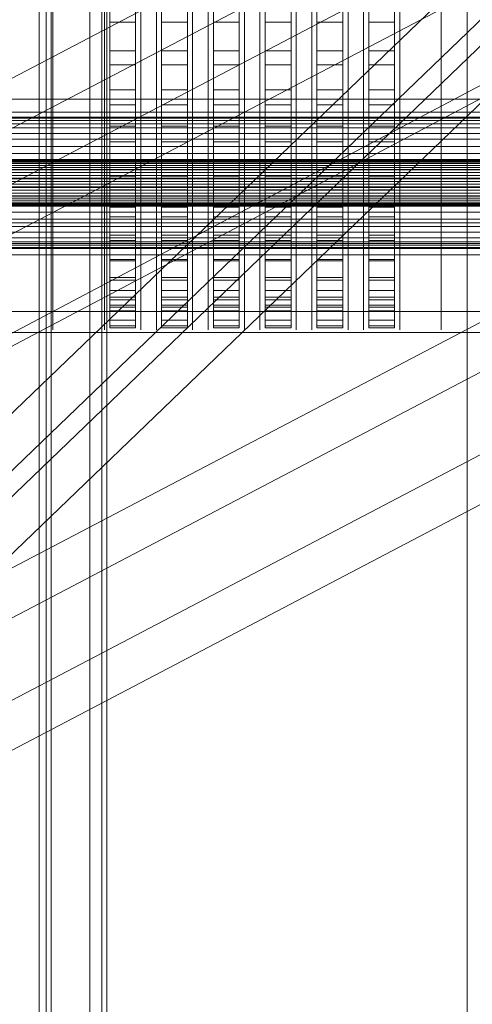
# Model space of a CAD drawing. Header units: millimetres. Extents: x -4738 to 65662, y -68080 to 6847.
# Tile 135 of 256: x -1673 to -1498, y -34900 to -34520. Entities that reach past the tile are written whole.
import ezdxf

# ---------------------------------------------------------------- set-up
doc = ezdxf.new("R2010")
doc.units = ezdxf.units.MM
for name, color, linetype, lineweight in [('frontal_briquetadora', 7, 'Continuous', 0), ('frontal_C03', 7, 'Continuous', 0), ('frontal_C10', 7, 'Continuous', 0)]:
    doc.layers.add(name, color=color, linetype=linetype, lineweight=lineweight)

msp = doc.modelspace()

# ---------------------------------------------------------------- linework, layer by layer
at = {"layer": 'frontal_briquetadora'}
for p, q in [((-1638, -34503.727), (-1638, -34521.1)), ((-1638, -34630.227), (-1638, -34504.089)), ((-1628, -34503.727), (-1628, -34521.1)), ((-1628, -34630.227), (-1628, -34504.089)), ((-1618, -34503.727), (-1618, -34521.1)), ((-1618, -34630.227), (-1618, -34504.089)), ((-1608, -34503.727), (-1608, -34521.1)), ((-1608, -34630.227), (-1608, -34504.089)), ((-1598, -34503.727), (-1598, -34521.1)), ((-1598, -34630.227), (-1598, -34504.089)), ((-1588, -34503.727), (-1588, -34521.1)), ((-1588, -34630.227), (-1588, -34504.089)), ((-1578, -34503.727), (-1578, -34521.1)), ((-1578, -34630.227), (-1578, -34504.089)), ((-1568, -34503.727), (-1568, -34521.1)), ((-1568, -34630.227), (-1568, -34504.089)), ((-1558, -34503.727), (-1558, -34521.1)), ((-1558, -34630.227), (-1558, -34504.089)), ((-1548, -34503.727), (-1548, -34521.1)), ((-1548, -34630.227), (-1548, -34504.089)), ((-1538, -34503.727), (-1538, -34521.1)), ((-1538, -34630.227), (-1538, -34504.089)), ((-1528, -34503.727), (-1528, -34521.1)), ((-1528, -34630.227), (-1528, -34504.089)), ((-1660, -34507.535), (-1660, -34527.256)), ((-1510, -34507.535), (-1510, -34527.256)), ((-1640, -34512.628), (-1640, -34527.804)), ((-1638, -34638.207), (-1638, -34512.069)), ((-1628, -34638.207), (-1628, -34512.069)), ((-1626, -34512.628), (-1626, -34527.804)), ((-1620, -34512.628), (-1620, -34527.804)), ((-1618, -34638.207), (-1618, -34512.069)), ((-1608, -34638.207), (-1608, -34512.069)), ((-1606, -34512.628), (-1606, -34527.804)), ((-1600, -34512.628), (-1600, -34527.804)), ((-1598, -34638.207), (-1598, -34512.069)), ((-1588, -34638.207), (-1588, -34512.069)), ((-1586, -34512.628), (-1586, -34527.804)), ((-1580, -34512.628), (-1580, -34527.804)), ((-1578, -34638.207), (-1578, -34512.069)), ((-1568, -34638.207), (-1568, -34512.069)), ((-1566, -34512.628), (-1566, -34527.804)), ((-1560, -34512.628), (-1560, -34527.804)), ((-1558, -34638.207), (-1558, -34512.069)), ((-1548, -34638.207), (-1548, -34512.069)), ((-1546, -34512.628), (-1546, -34527.804)), ((-1540, -34512.628), (-1540, -34527.804)), ((-1538, -34638.207), (-1538, -34512.069)), ((-1528, -34638.207), (-1528, -34512.069)), ((-1526, -34512.628), (-1526, -34527.804)), ((-1660, -34515.414), (-1660, -34530.951)), ((-1640, -34515.414), (-1640, -34530.951)), ((-1638, -34516.153), (-1638, -34532.172)), ((-1628, -34516.153), (-1628, -34532.172)), ((-1626, -34515.414), (-1626, -34530.951)), ((-1620, -34515.414), (-1620, -34530.951)), ((-1618, -34516.153), (-1618, -34532.172)), ((-1608, -34516.153), (-1608, -34532.172)), ((-1606, -34515.414), (-1606, -34530.951)), ((-1600, -34515.414), (-1600, -34530.951)), ((-1598, -34516.153), (-1598, -34532.172)), ((-1588, -34516.153), (-1588, -34532.172)), ((-1586, -34515.414), (-1586, -34530.951)), ((-1580, -34515.414), (-1580, -34530.951)), ((-1578, -34516.153), (-1578, -34532.172)), ((-1568, -34516.153), (-1568, -34532.172)), ((-1566, -34515.414), (-1566, -34530.951)), ((-1560, -34515.414), (-1560, -34530.951)), ((-1558, -34516.153), (-1558, -34532.172)), ((-1548, -34516.153), (-1548, -34532.172)), ((-1546, -34515.414), (-1546, -34530.951)), ((-1540, -34515.414), (-1540, -34530.951)), ((-1538, -34516.153), (-1538, -34532.172)), ((-1528, -34516.153), (-1528, -34532.172)), ((-1526, -34515.414), (-1526, -34530.951)), ((-1510, -34515.414), (-1510, -34530.951)), ((-1638, -34521.1), (-1638, -34537.545)), ((-1638, -34521.1), (-1628, -34521.1)), ((-1628, -34521.1), (-1628, -34537.545)), ((-1618, -34521.1), (-1618, -34537.545)), ((-1618, -34521.1), (-1608, -34521.1)), ((-1608, -34521.1), (-1608, -34537.545)), ((-1598, -34521.1), (-1598, -34537.545)), ((-1598, -34521.1), (-1588, -34521.1)), ((-1588, -34521.1), (-1588, -34537.545)), ((-1578, -34521.1), (-1578, -34537.545)), ((-1578, -34521.1), (-1568, -34521.1)), ((-1568, -34521.1), (-1568, -34537.545)), ((-1558, -34521.1), (-1558, -34537.545)), ((-1558, -34521.1), (-1548, -34521.1)), ((-1548, -34521.1), (-1548, -34537.545)), ((-1538, -34521.1), (-1538, -34537.545)), ((-1538, -34521.1), (-1528, -34521.1)), ((-1528, -34521.1), (-1528, -34537.545)), ((-1660, -34527.256), (-1660, -34545.38)), ((-1640, -34527.804), (-1640, -34542.132)), ((-1626, -34527.804), (-1626, -34542.132)), ((-1620, -34527.804), (-1620, -34542.132)), ((-1606, -34527.804), (-1606, -34542.132)), ((-1600, -34527.804), (-1600, -34542.132)), ((-1586, -34527.804), (-1586, -34542.132)), ((-1580, -34527.804), (-1580, -34542.132)), ((-1566, -34527.804), (-1566, -34542.132)), ((-1560, -34527.804), (-1560, -34542.132)), ((-1546, -34527.804), (-1546, -34542.132)), ((-1540, -34527.804), (-1540, -34542.132)), ((-1526, -34527.804), (-1526, -34542.132)), ((-1510, -34527.256), (-1510, -34545.38)), ((-1660, -34530.951), (-1660, -34545.662)), ((-1640, -34530.951), (-1640, -34545.662)), ((-1638, -34532.172), (-1638, -34547.21)), ((-1638, -34532.172), (-1628, -34532.172)), ((-1628, -34532.172), (-1628, -34547.21)), ((-1626, -34530.951), (-1626, -34545.662)), ((-1620, -34530.951), (-1620, -34545.662)), ((-1618, -34532.172), (-1618, -34547.21)), ((-1618, -34532.172), (-1608, -34532.172)), ((-1608, -34532.172), (-1608, -34547.21)), ((-1606, -34530.951), (-1606, -34545.662)), ((-1600, -34530.951), (-1600, -34545.662)), ((-1598, -34532.172), (-1598, -34547.21)), ((-1598, -34532.172), (-1588, -34532.172)), ((-1588, -34532.172), (-1588, -34547.21)), ((-1586, -34530.951), (-1586, -34545.662)), ((-1580, -34530.951), (-1580, -34545.662)), ((-1578, -34532.172), (-1578, -34547.21)), ((-1578, -34532.172), (-1568, -34532.172)), ((-1568, -34532.172), (-1568, -34547.21)), ((-1566, -34530.951), (-1566, -34545.662)), ((-1560, -34530.951), (-1560, -34545.662)), ((-1558, -34532.172), (-1558, -34547.21)), ((-1558, -34532.172), (-1548, -34532.172)), ((-1548, -34532.172), (-1548, -34547.21)), ((-1546, -34530.951), (-1546, -34545.662)), ((-1540, -34530.951), (-1540, -34545.662)), ((-1538, -34532.172), (-1538, -34547.21)), ((-1538, -34532.172), (-1528, -34532.172)), ((-1528, -34532.172), (-1528, -34547.21)), ((-1526, -34530.951), (-1526, -34545.662)), ((-1510, -34530.951), (-1510, -34545.662)), ((-1638, -34537.545), (-1638, -34552.983)), ((-1638, -34537.545), (-1628, -34537.545)), ((-1628, -34537.545), (-1628, -34552.983)), ((-1618, -34537.545), (-1618, -34552.983)), ((-1618, -34537.545), (-1608, -34537.545)), ((-1608, -34537.545), (-1608, -34552.983)), ((-1598, -34537.545), (-1598, -34552.983)), ((-1598, -34537.545), (-1588, -34537.545)), ((-1588, -34537.545), (-1588, -34552.983)), ((-1578, -34537.545), (-1578, -34552.983)), ((-1578, -34537.545), (-1568, -34537.545)), ((-1568, -34537.545), (-1568, -34552.983)), ((-1558, -34537.545), (-1558, -34552.983)), ((-1558, -34537.545), (-1548, -34537.545)), ((-1548, -34537.545), (-1548, -34552.983)), ((-1538, -34537.545), (-1538, -34552.983)), ((-1538, -34537.545), (-1528, -34537.545)), ((-1528, -34537.545), (-1528, -34552.983)), ((-1660, -34545.38), (-1660, -34560.438)), ((-1640, -34542.132), (-1640, -34555.552)), ((-1626, -34542.132), (-1626, -34555.552)), ((-1620, -34542.132), (-1620, -34555.552)), ((-1606, -34542.132), (-1606, -34555.552)), ((-1600, -34542.132), (-1600, -34555.552)), ((-1586, -34542.132), (-1586, -34555.552)), ((-1580, -34542.132), (-1580, -34555.552)), ((-1566, -34542.132), (-1566, -34555.552)), ((-1560, -34542.132), (-1560, -34555.552)), ((-1546, -34542.132), (-1546, -34555.552)), ((-1540, -34542.132), (-1540, -34555.552)), ((-1526, -34542.132), (-1526, -34555.552)), ((-1510, -34545.38), (-1510, -34560.438)), ((-1660, -34545.662), (-1660, -34559.486)), ((-1640, -34545.662), (-1640, -34559.486)), ((-1638, -34547.21), (-1638, -34561.193)), ((-1638, -34547.21), (-1628, -34547.21)), ((-1628, -34547.21), (-1628, -34561.193)), ((-1626, -34545.662), (-1626, -34559.486)), ((-1620, -34545.662), (-1620, -34559.486)), ((-1618, -34547.21), (-1618, -34561.193)), ((-1618, -34547.21), (-1608, -34547.21)), ((-1608, -34547.21), (-1608, -34561.193)), ((-1606, -34545.662), (-1606, -34559.486)), ((-1600, -34545.662), (-1600, -34559.486)), ((-1598, -34547.21), (-1598, -34561.193)), ((-1598, -34547.21), (-1588, -34547.21)), ((-1588, -34547.21), (-1588, -34561.193)), ((-1586, -34545.662), (-1586, -34559.486)), ((-1580, -34545.662), (-1580, -34559.486)), ((-1578, -34547.21), (-1578, -34561.193)), ((-1578, -34547.21), (-1568, -34547.21)), ((-1568, -34547.21), (-1568, -34561.193)), ((-1566, -34545.662), (-1566, -34559.486)), ((-1560, -34545.662), (-1560, -34559.486)), ((-1558, -34547.21), (-1558, -34561.193)), ((-1558, -34547.21), (-1548, -34547.21)), ((-1548, -34547.21), (-1548, -34561.193)), ((-1546, -34545.662), (-1546, -34559.486)), ((-1540, -34545.662), (-1540, -34559.486)), ((-1538, -34547.21), (-1538, -34561.193)), ((-1538, -34547.21), (-1528, -34547.21)), ((-1528, -34547.21), (-1528, -34561.193)), ((-1526, -34545.662), (-1526, -34559.486)), ((-1510, -34545.662), (-1510, -34559.486)), ((-1640, -34555.552), (-1640, -34568.006)), ((-1638, -34552.983), (-1638, -34567.338)), ((-1638, -34552.983), (-1628, -34552.983)), ((-1628, -34552.983), (-1628, -34567.338)), ((-1626, -34555.552), (-1626, -34568.006)), ((-1620, -34555.552), (-1620, -34568.006)), ((-1618, -34552.983), (-1618, -34567.338)), ((-1618, -34552.983), (-1608, -34552.983)), ((-1608, -34552.983), (-1608, -34567.338)), ((-1606, -34555.552), (-1606, -34568.006)), ((-1600, -34555.552), (-1600, -34568.006)), ((-1598, -34552.983), (-1598, -34567.338)), ((-1598, -34552.983), (-1588, -34552.983)), ((-1588, -34552.983), (-1588, -34567.338)), ((-1586, -34555.552), (-1586, -34568.006)), ((-1580, -34555.552), (-1580, -34568.006)), ((-1578, -34552.983), (-1578, -34567.338)), ((-1578, -34552.983), (-1568, -34552.983)), ((-1568, -34552.983), (-1568, -34567.338)), ((-1566, -34555.552), (-1566, -34568.006)), ((-1560, -34555.552), (-1560, -34568.006)), ((-1558, -34552.983), (-1558, -34567.338)), ((-1558, -34552.983), (-1548, -34552.983)), ((-1548, -34552.983), (-1548, -34567.338)), ((-1546, -34555.552), (-1546, -34568.006)), ((-1540, -34555.552), (-1540, -34568.006)), ((-1538, -34552.983), (-1538, -34567.338)), ((-1538, -34552.983), (-1528, -34552.983)), ((-1528, -34552.983), (-1528, -34567.338)), ((-1526, -34555.552), (-1526, -34568.006)), ((-1660, -34559.486), (-1660, -34572.368)), ((-1660, -34560.438), (-1660, -34571.209)), ((-1640, -34559.486), (-1640, -34572.368)), ((-1626, -34559.486), (-1626, -34572.368)), ((-1620, -34559.486), (-1620, -34572.368)), ((-1606, -34559.486), (-1606, -34572.368)), ((-1600, -34559.486), (-1600, -34572.368)), ((-1586, -34559.486), (-1586, -34572.368)), ((-1580, -34559.486), (-1580, -34572.368)), ((-1566, -34559.486), (-1566, -34572.368)), ((-1560, -34559.486), (-1560, -34572.368)), ((-1546, -34559.486), (-1546, -34572.368)), ((-1540, -34559.486), (-1540, -34572.368)), ((-1526, -34559.486), (-1526, -34572.368)), ((-1510, -34559.486), (-1510, -34572.368)), ((-1510, -34560.438), (-1510, -34571.209)), ((-1638, -34561.193), (-1638, -34574.054)), ((-1638, -34561.193), (-1628, -34561.193)), ((-1628, -34561.193), (-1628, -34574.054)), ((-1618, -34561.193), (-1618, -34574.054)), ((-1618, -34561.193), (-1608, -34561.193)), ((-1608, -34561.193), (-1608, -34574.054)), ((-1598, -34561.193), (-1598, -34574.054)), ((-1598, -34561.193), (-1588, -34561.193)), ((-1588, -34561.193), (-1588, -34574.054)), ((-1578, -34561.193), (-1578, -34574.054)), ((-1578, -34561.193), (-1568, -34561.193)), ((-1568, -34561.193), (-1568, -34574.054)), ((-1558, -34561.193), (-1558, -34574.054)), ((-1558, -34561.193), (-1548, -34561.193)), ((-1548, -34561.193), (-1548, -34574.054)), ((-1538, -34561.193), (-1538, -34574.054)), ((-1538, -34561.193), (-1528, -34561.193)), ((-1528, -34561.193), (-1528, -34574.054)), ((-1640, -34568.006), (-1640, -34579.441)), ((-1638, -34567.338), (-1638, -34580.54)), ((-1638, -34567.338), (-1628, -34567.338)), ((-1628, -34567.338), (-1628, -34580.54)), ((-1626, -34568.006), (-1626, -34579.441)), ((-1620, -34568.006), (-1620, -34579.441)), ((-1618, -34567.338), (-1618, -34580.54)), ((-1618, -34567.338), (-1608, -34567.338)), ((-1608, -34567.338), (-1608, -34580.54)), ((-1606, -34568.006), (-1606, -34579.441)), ((-1600, -34568.006), (-1600, -34579.441)), ((-1598, -34567.338), (-1598, -34580.54)), ((-1598, -34567.338), (-1588, -34567.338)), ((-1588, -34567.338), (-1588, -34580.54)), ((-1586, -34568.006), (-1586, -34579.441)), ((-1580, -34568.006), (-1580, -34579.441)), ((-1578, -34567.338), (-1578, -34580.54)), ((-1578, -34567.338), (-1568, -34567.338)), ((-1568, -34567.338), (-1568, -34580.54)), ((-1566, -34568.006), (-1566, -34579.441)), ((-1560, -34568.006), (-1560, -34579.441)), ((-1558, -34567.338), (-1558, -34580.54)), ((-1558, -34567.338), (-1548, -34567.338)), ((-1548, -34567.338), (-1548, -34580.54)), ((-1546, -34568.006), (-1546, -34579.441)), ((-1540, -34568.006), (-1540, -34579.441)), ((-1538, -34567.338), (-1538, -34580.54)), ((-1538, -34567.338), (-1528, -34567.338)), ((-1528, -34567.338), (-1528, -34580.54)), ((-1526, -34568.006), (-1526, -34579.441)), ((-1660, -34571.209), (-1660, -34576.823)), ((-1510, -34571.209), (-1510, -34576.823)), ((-1660, -34572.368), (-1660, -34584.253)), ((-1640, -34572.368), (-1640, -34584.253)), ((-1638, -34574.054), (-1638, -34585.73)), ((-1638, -34574.054), (-1628, -34574.054)), ((-1628, -34574.054), (-1628, -34585.73)), ((-1626, -34572.368), (-1626, -34584.253)), ((-1620, -34572.368), (-1620, -34584.253)), ((-1618, -34574.054), (-1618, -34585.73)), ((-1618, -34574.054), (-1608, -34574.054)), ((-1608, -34574.054), (-1608, -34585.73)), ((-1606, -34572.368), (-1606, -34584.253)), ((-1600, -34572.368), (-1600, -34584.253)), ((-1598, -34574.054), (-1598, -34585.73)), ((-1598, -34574.054), (-1588, -34574.054)), ((-1588, -34574.054), (-1588, -34585.73)), ((-1586, -34572.368), (-1586, -34584.253)), ((-1580, -34572.368), (-1580, -34584.253)), ((-1578, -34574.054), (-1578, -34585.73)), ((-1578, -34574.054), (-1568, -34574.054)), ((-1568, -34574.054), (-1568, -34585.73)), ((-1566, -34572.368), (-1566, -34584.253)), ((-1560, -34572.368), (-1560, -34584.253)), ((-1558, -34574.054), (-1558, -34585.73)), ((-1558, -34574.054), (-1548, -34574.054)), ((-1548, -34574.054), (-1548, -34585.73)), ((-1546, -34572.368), (-1546, -34584.253)), ((-1540, -34572.368), (-1540, -34584.253)), ((-1538, -34574.054), (-1538, -34585.73)), ((-1538, -34574.054), (-1528, -34574.054)), ((-1528, -34574.054), (-1528, -34585.73)), ((-1526, -34572.368), (-1526, -34584.253)), ((-1510, -34572.368), (-1510, -34584.253)), ((-1640, -34579.441), (-1640, -34589.808)), ((-1626, -34579.441), (-1626, -34589.808)), ((-1620, -34579.441), (-1620, -34589.808)), ((-1606, -34579.441), (-1606, -34589.808)), ((-1600, -34579.441), (-1600, -34589.808)), ((-1586, -34579.441), (-1586, -34589.808)), ((-1580, -34579.441), (-1580, -34589.808)), ((-1566, -34579.441), (-1566, -34589.808)), ((-1560, -34579.441), (-1560, -34589.808)), ((-1546, -34579.441), (-1546, -34589.808)), ((-1540, -34579.441), (-1540, -34589.808)), ((-1526, -34579.441), (-1526, -34589.808)), ((-1638, -34580.54), (-1638, -34592.527)), ((-1638, -34580.54), (-1628, -34580.54)), ((-1628, -34580.54), (-1628, -34592.527)), ((-1618, -34580.54), (-1618, -34592.527)), ((-1618, -34580.54), (-1608, -34580.54)), ((-1608, -34580.54), (-1608, -34592.527)), ((-1598, -34580.54), (-1598, -34592.527)), ((-1598, -34580.54), (-1588, -34580.54)), ((-1588, -34580.54), (-1588, -34592.527)), ((-1578, -34580.54), (-1578, -34592.527)), ((-1578, -34580.54), (-1568, -34580.54)), ((-1568, -34580.54), (-1568, -34592.527)), ((-1558, -34580.54), (-1558, -34592.527)), ((-1558, -34580.54), (-1548, -34580.54)), ((-1548, -34580.54), (-1548, -34592.527)), ((-1538, -34580.54), (-1538, -34592.527)), ((-1538, -34580.54), (-1528, -34580.54)), ((-1528, -34580.54), (-1528, -34592.527)), ((-1660, -34584.253), (-1660, -34595.094)), ((-1640, -34584.253), (-1640, -34595.094)), ((-1638, -34585.73), (-1638, -34596.164)), ((-1638, -34585.73), (-1628, -34585.73)), ((-1628, -34585.73), (-1628, -34596.164)), ((-1626, -34584.253), (-1626, -34595.094)), ((-1620, -34584.253), (-1620, -34595.094)), ((-1618, -34585.73), (-1618, -34596.164)), ((-1618, -34585.73), (-1608, -34585.73)), ((-1608, -34585.73), (-1608, -34596.164)), ((-1606, -34584.253), (-1606, -34595.094)), ((-1600, -34584.253), (-1600, -34595.094)), ((-1598, -34585.73), (-1598, -34596.164)), ((-1598, -34585.73), (-1588, -34585.73)), ((-1588, -34585.73), (-1588, -34596.164)), ((-1586, -34584.253), (-1586, -34595.094)), ((-1580, -34584.253), (-1580, -34595.094)), ((-1578, -34585.73), (-1578, -34596.164)), ((-1578, -34585.73), (-1568, -34585.73)), ((-1568, -34585.73), (-1568, -34596.164)), ((-1566, -34584.253), (-1566, -34595.094)), ((-1560, -34584.253), (-1560, -34595.094)), ((-1558, -34585.73), (-1558, -34596.164)), ((-1558, -34585.73), (-1548, -34585.73)), ((-1548, -34585.73), (-1548, -34596.164)), ((-1546, -34584.253), (-1546, -34595.094)), ((-1540, -34584.253), (-1540, -34595.094)), ((-1538, -34585.73), (-1538, -34596.164)), ((-1538, -34585.73), (-1528, -34585.73)), ((-1528, -34585.73), (-1528, -34596.164)), ((-1526, -34584.253), (-1526, -34595.094)), ((-1510, -34584.253), (-1510, -34595.094)), ((-1640, -34589.808), (-1640, -34599.062)), ((-1626, -34589.808), (-1626, -34599.062)), ((-1620, -34589.808), (-1620, -34599.062)), ((-1606, -34589.808), (-1606, -34599.062)), ((-1600, -34589.808), (-1600, -34599.062)), ((-1586, -34589.808), (-1586, -34599.062)), ((-1580, -34589.808), (-1580, -34599.062)), ((-1566, -34589.808), (-1566, -34599.062)), ((-1560, -34589.808), (-1560, -34599.062)), ((-1546, -34589.808), (-1546, -34599.062)), ((-1540, -34589.808), (-1540, -34599.062)), ((-1526, -34589.808), (-1526, -34599.062)), ((-1638, -34592.527), (-1638, -34603.238)), ((-1638, -34592.527), (-1628, -34592.527)), ((-1628, -34592.527), (-1628, -34603.238)), ((-1618, -34592.527), (-1618, -34603.238)), ((-1618, -34592.527), (-1608, -34592.527)), ((-1608, -34592.527), (-1608, -34603.238)), ((-1598, -34592.527), (-1598, -34603.238)), ((-1598, -34592.527), (-1588, -34592.527)), ((-1588, -34592.527), (-1588, -34603.238)), ((-1578, -34592.527), (-1578, -34603.238)), ((-1578, -34592.527), (-1568, -34592.527)), ((-1568, -34592.527), (-1568, -34603.238)), ((-1558, -34592.527), (-1558, -34603.238)), ((-1558, -34592.527), (-1548, -34592.527)), ((-1548, -34592.527), (-1548, -34603.238)), ((-1538, -34592.527), (-1538, -34603.238)), ((-1538, -34592.527), (-1528, -34592.527)), ((-1528, -34592.527), (-1528, -34603.238)), ((-1660, -34595.094), (-1660, -34604.846)), ((-1640, -34595.094), (-1640, -34604.846)), ((-1638, -34596.164), (-1638, -34605.306)), ((-1638, -34596.164), (-1628, -34596.164)), ((-1628, -34596.164), (-1628, -34605.306)), ((-1626, -34595.094), (-1626, -34604.846)), ((-1620, -34595.094), (-1620, -34604.846)), ((-1618, -34596.164), (-1618, -34605.306)), ((-1618, -34596.164), (-1608, -34596.164)), ((-1608, -34596.164), (-1608, -34605.306)), ((-1606, -34595.094), (-1606, -34604.846)), ((-1600, -34595.094), (-1600, -34604.846)), ((-1598, -34596.164), (-1598, -34605.306)), ((-1598, -34596.164), (-1588, -34596.164)), ((-1588, -34596.164), (-1588, -34605.306)), ((-1586, -34595.094), (-1586, -34604.846)), ((-1580, -34595.094), (-1580, -34604.846)), ((-1578, -34596.164), (-1578, -34605.306)), ((-1578, -34596.164), (-1568, -34596.164)), ((-1568, -34596.164), (-1568, -34605.306)), ((-1566, -34595.094), (-1566, -34604.846)), ((-1560, -34595.094), (-1560, -34604.846)), ((-1558, -34596.164), (-1558, -34605.306)), ((-1558, -34596.164), (-1548, -34596.164)), ((-1548, -34596.164), (-1548, -34605.306)), ((-1546, -34595.094), (-1546, -34604.846)), ((-1540, -34595.094), (-1540, -34604.846)), ((-1538, -34596.164), (-1538, -34605.306)), ((-1538, -34596.164), (-1528, -34596.164)), ((-1528, -34596.164), (-1528, -34605.306)), ((-1526, -34595.094), (-1526, -34604.846)), ((-1510, -34595.094), (-1510, -34604.846)), ((-1640, -34599.062), (-1640, -34607.164)), ((-1626, -34599.062), (-1626, -34607.164)), ((-1620, -34599.062), (-1620, -34607.164)), ((-1606, -34599.062), (-1606, -34607.164)), ((-1600, -34599.062), (-1600, -34607.164)), ((-1586, -34599.062), (-1586, -34607.164)), ((-1580, -34599.062), (-1580, -34607.164)), ((-1566, -34599.062), (-1566, -34607.164)), ((-1560, -34599.062), (-1560, -34607.164)), ((-1546, -34599.062), (-1546, -34607.164)), ((-1540, -34599.062), (-1540, -34607.164)), ((-1526, -34599.062), (-1526, -34607.164)), ((-1660, -34604.846), (-1660, -34613.468)), ((-1640, -34604.846), (-1640, -34613.468)), ((-1638, -34603.238), (-1638, -34612.623)), ((-1638, -34603.238), (-1628, -34603.238)), ((-1638, -34605.306), (-1638, -34613.112)), ((-1638, -34605.306), (-1628, -34605.306)), ((-1628, -34603.238), (-1628, -34612.623)), ((-1628, -34605.306), (-1628, -34613.112)), ((-1626, -34604.846), (-1626, -34613.468)), ((-1620, -34604.846), (-1620, -34613.468)), ((-1618, -34603.238), (-1618, -34612.623)), ((-1618, -34603.238), (-1608, -34603.238)), ((-1618, -34605.306), (-1618, -34613.112)), ((-1618, -34605.306), (-1608, -34605.306)), ((-1608, -34603.238), (-1608, -34612.623)), ((-1608, -34605.306), (-1608, -34613.112)), ((-1606, -34604.846), (-1606, -34613.468)), ((-1600, -34604.846), (-1600, -34613.468)), ((-1598, -34603.238), (-1598, -34612.623)), ((-1598, -34603.238), (-1588, -34603.238)), ((-1598, -34605.306), (-1598, -34613.112)), ((-1598, -34605.306), (-1588, -34605.306)), ((-1588, -34603.238), (-1588, -34612.623)), ((-1588, -34605.306), (-1588, -34613.112)), ((-1586, -34604.846), (-1586, -34613.468)), ((-1580, -34604.846), (-1580, -34613.468)), ((-1578, -34603.238), (-1578, -34612.623)), ((-1578, -34603.238), (-1568, -34603.238)), ((-1578, -34605.306), (-1578, -34613.112)), ((-1578, -34605.306), (-1568, -34605.306)), ((-1568, -34603.238), (-1568, -34612.623)), ((-1568, -34605.306), (-1568, -34613.112)), ((-1566, -34604.846), (-1566, -34613.468)), ((-1560, -34604.846), (-1560, -34613.468)), ((-1558, -34603.238), (-1558, -34612.623)), ((-1558, -34603.238), (-1548, -34603.238)), ((-1558, -34605.306), (-1558, -34613.112)), ((-1558, -34605.306), (-1548, -34605.306)), ((-1548, -34603.238), (-1548, -34612.623)), ((-1548, -34605.306), (-1548, -34613.112)), ((-1546, -34604.846), (-1546, -34613.468)), ((-1540, -34604.846), (-1540, -34613.468)), ((-1538, -34603.238), (-1538, -34612.623)), ((-1538, -34603.238), (-1528, -34603.238)), ((-1538, -34605.306), (-1538, -34613.112)), ((-1538, -34605.306), (-1528, -34605.306)), ((-1528, -34603.238), (-1528, -34612.623)), ((-1528, -34605.306), (-1528, -34613.112)), ((-1526, -34604.846), (-1526, -34613.468)), ((-1510, -34604.846), (-1510, -34613.468)), ((-1640, -34607.164), (-1640, -34614.079)), ((-1626, -34607.164), (-1626, -34614.079)), ((-1620, -34607.164), (-1620, -34614.079)), ((-1606, -34607.164), (-1606, -34614.079)), ((-1600, -34607.164), (-1600, -34614.079)), ((-1586, -34607.164), (-1586, -34614.079)), ((-1580, -34607.164), (-1580, -34614.079)), ((-1566, -34607.164), (-1566, -34614.079)), ((-1560, -34607.164), (-1560, -34614.079)), ((-1546, -34607.164), (-1546, -34614.079)), ((-1540, -34607.164), (-1540, -34614.079)), ((-1526, -34607.164), (-1526, -34614.079)), ((-1660, -34613.468), (-1660, -34620.925)), ((-1640, -34613.468), (-1640, -34620.925)), ((-1638, -34612.623), (-1638, -34620.636)), ((-1638, -34612.623), (-1628, -34612.623)), ((-1638, -34613.112), (-1638, -34619.543)), ((-1638, -34613.112), (-1628, -34613.112)), ((-1628, -34612.623), (-1628, -34620.636)), ((-1628, -34613.112), (-1628, -34619.543)), ((-1626, -34613.468), (-1626, -34620.925)), ((-1620, -34613.468), (-1620, -34620.925)), ((-1618, -34612.623), (-1618, -34620.636)), ((-1618, -34612.623), (-1608, -34612.623)), ((-1618, -34613.112), (-1618, -34619.543)), ((-1618, -34613.112), (-1608, -34613.112)), ((-1608, -34612.623), (-1608, -34620.636)), ((-1608, -34613.112), (-1608, -34619.543)), ((-1606, -34613.468), (-1606, -34620.925)), ((-1600, -34613.468), (-1600, -34620.925)), ((-1598, -34612.623), (-1598, -34620.636)), ((-1598, -34612.623), (-1588, -34612.623)), ((-1598, -34613.112), (-1598, -34619.543)), ((-1598, -34613.112), (-1588, -34613.112)), ((-1588, -34612.623), (-1588, -34620.636)), ((-1588, -34613.112), (-1588, -34619.543)), ((-1586, -34613.468), (-1586, -34620.925)), ((-1580, -34613.468), (-1580, -34620.925)), ((-1578, -34612.623), (-1578, -34620.636)), ((-1578, -34612.623), (-1568, -34612.623)), ((-1578, -34613.112), (-1578, -34619.543)), ((-1578, -34613.112), (-1568, -34613.112)), ((-1568, -34612.623), (-1568, -34620.636)), ((-1568, -34613.112), (-1568, -34619.543)), ((-1566, -34613.468), (-1566, -34620.925)), ((-1560, -34613.468), (-1560, -34620.925)), ((-1558, -34612.623), (-1558, -34620.636)), ((-1558, -34612.623), (-1548, -34612.623)), ((-1558, -34613.112), (-1558, -34619.543)), ((-1558, -34613.112), (-1548, -34613.112)), ((-1548, -34612.623), (-1548, -34620.636)), ((-1548, -34613.112), (-1548, -34619.543)), ((-1546, -34613.468), (-1546, -34620.925)), ((-1540, -34613.468), (-1540, -34620.925)), ((-1538, -34612.623), (-1538, -34620.636)), ((-1538, -34612.623), (-1528, -34612.623)), ((-1538, -34613.112), (-1538, -34619.543)), ((-1538, -34613.112), (-1528, -34613.112)), ((-1528, -34612.623), (-1528, -34620.636)), ((-1528, -34613.112), (-1528, -34619.543)), ((-1526, -34613.468), (-1526, -34620.925)), ((-1510, -34613.468), (-1510, -34620.925)), ((-1640, -34614.079), (-1640, -34619.778)), ((-1626, -34614.079), (-1626, -34619.778)), ((-1620, -34614.079), (-1620, -34619.778)), ((-1606, -34614.079), (-1606, -34619.778)), ((-1600, -34614.079), (-1600, -34619.778)), ((-1586, -34614.079), (-1586, -34619.778)), ((-1580, -34614.079), (-1580, -34619.778)), ((-1566, -34614.079), (-1566, -34619.778)), ((-1560, -34614.079), (-1560, -34619.778)), ((-1546, -34614.079), (-1546, -34619.778)), ((-1540, -34614.079), (-1540, -34619.778)), ((-1526, -34614.079), (-1526, -34619.778)), ((-1660, -34620.925), (-1660, -34627.187)), ((-1640, -34619.778), (-1640, -34624.236)), ((-1640, -34620.925), (-1640, -34627.187)), ((-1638, -34619.543), (-1638, -34624.568)), ((-1638, -34619.543), (-1628, -34619.543)), ((-1638, -34620.636), (-1638, -34627.238)), ((-1638, -34620.636), (-1628, -34620.636)), ((-1628, -34619.543), (-1628, -34624.568)), ((-1628, -34620.636), (-1628, -34627.238)), ((-1626, -34619.778), (-1626, -34624.236)), ((-1626, -34620.925), (-1626, -34627.187)), ((-1620, -34619.778), (-1620, -34624.236)), ((-1620, -34620.925), (-1620, -34627.187)), ((-1618, -34619.543), (-1618, -34624.568)), ((-1618, -34619.543), (-1608, -34619.543)), ((-1618, -34620.636), (-1618, -34627.238)), ((-1618, -34620.636), (-1608, -34620.636)), ((-1608, -34619.543), (-1608, -34624.568)), ((-1608, -34620.636), (-1608, -34627.238)), ((-1606, -34619.778), (-1606, -34624.236)), ((-1606, -34620.925), (-1606, -34627.187)), ((-1600, -34619.778), (-1600, -34624.236)), ((-1600, -34620.925), (-1600, -34627.187)), ((-1598, -34619.543), (-1598, -34624.568)), ((-1598, -34619.543), (-1588, -34619.543)), ((-1598, -34620.636), (-1598, -34627.238)), ((-1598, -34620.636), (-1588, -34620.636)), ((-1588, -34619.543), (-1588, -34624.568)), ((-1588, -34620.636), (-1588, -34627.238)), ((-1586, -34619.778), (-1586, -34624.236)), ((-1586, -34620.925), (-1586, -34627.187)), ((-1580, -34619.778), (-1580, -34624.236)), ((-1580, -34620.925), (-1580, -34627.187)), ((-1578, -34619.543), (-1578, -34624.568)), ((-1578, -34619.543), (-1568, -34619.543)), ((-1578, -34620.636), (-1578, -34627.238)), ((-1578, -34620.636), (-1568, -34620.636)), ((-1568, -34619.543), (-1568, -34624.568)), ((-1568, -34620.636), (-1568, -34627.238)), ((-1566, -34619.778), (-1566, -34624.236)), ((-1566, -34620.925), (-1566, -34627.187)), ((-1560, -34619.778), (-1560, -34624.236)), ((-1560, -34620.925), (-1560, -34627.187)), ((-1558, -34619.543), (-1558, -34624.568)), ((-1558, -34619.543), (-1548, -34619.543)), ((-1558, -34620.636), (-1558, -34627.238)), ((-1558, -34620.636), (-1548, -34620.636)), ((-1548, -34619.543), (-1548, -34624.568)), ((-1548, -34620.636), (-1548, -34627.238)), ((-1546, -34619.778), (-1546, -34624.236)), ((-1546, -34620.925), (-1546, -34627.187)), ((-1540, -34619.778), (-1540, -34624.236)), ((-1540, -34620.925), (-1540, -34627.187)), ((-1538, -34619.543), (-1538, -34624.568)), ((-1538, -34619.543), (-1528, -34619.543)), ((-1538, -34620.636), (-1538, -34627.238)), ((-1538, -34620.636), (-1528, -34620.636)), ((-1528, -34619.543), (-1528, -34624.568)), ((-1528, -34620.636), (-1528, -34627.238)), ((-1526, -34619.778), (-1526, -34624.236)), ((-1526, -34620.925), (-1526, -34627.187)), ((-1510, -34620.925), (-1510, -34627.187)), ((-1640, -34624.236), (-1640, -34627.433)), ((-1638, -34624.568), (-1638, -34628.163)), ((-1638, -34624.568), (-1628, -34624.568)), ((-1628, -34624.568), (-1628, -34628.163)), ((-1626, -34624.236), (-1626, -34627.433)), ((-1620, -34624.236), (-1620, -34627.433)), ((-1618, -34624.568), (-1618, -34628.163)), ((-1618, -34624.568), (-1608, -34624.568)), ((-1608, -34624.568), (-1608, -34628.163)), ((-1606, -34624.236), (-1606, -34627.433)), ((-1600, -34624.236), (-1600, -34627.433)), ((-1598, -34624.568), (-1598, -34628.163)), ((-1598, -34624.568), (-1588, -34624.568)), ((-1588, -34624.568), (-1588, -34628.163)), ((-1586, -34624.236), (-1586, -34627.433)), ((-1580, -34624.236), (-1580, -34627.433)), ((-1578, -34624.568), (-1578, -34628.163)), ((-1578, -34624.568), (-1568, -34624.568)), ((-1568, -34624.568), (-1568, -34628.163)), ((-1566, -34624.236), (-1566, -34627.433)), ((-1560, -34624.236), (-1560, -34627.433)), ((-1558, -34624.568), (-1558, -34628.163)), ((-1558, -34624.568), (-1548, -34624.568)), ((-1548, -34624.568), (-1548, -34628.163)), ((-1546, -34624.236), (-1546, -34627.433)), ((-1540, -34624.236), (-1540, -34627.433)), ((-1538, -34624.568), (-1538, -34628.163)), ((-1538, -34624.568), (-1528, -34624.568)), ((-1528, -34624.568), (-1528, -34628.163)), ((-1526, -34624.236), (-1526, -34627.433)), ((-1660, -34627.187), (-1660, -34632.228)), ((-1640, -34627.187), (-1640, -34632.228)), ((-1640, -34627.433), (-1640, -34629.358)), ((-1638, -34627.238), (-1638, -34632.397)), ((-1638, -34627.238), (-1628, -34627.238)), ((-1638, -34628.163), (-1638, -34630.31)), ((-1638, -34628.163), (-1628, -34628.163)), ((-1628, -34627.238), (-1628, -34632.397)), ((-1628, -34628.163), (-1628, -34630.31)), ((-1626, -34627.187), (-1626, -34632.228)), ((-1626, -34627.433), (-1626, -34629.358)), ((-1620, -34627.187), (-1620, -34632.228)), ((-1620, -34627.433), (-1620, -34629.358)), ((-1618, -34627.238), (-1618, -34632.397)), ((-1618, -34627.238), (-1608, -34627.238)), ((-1618, -34628.163), (-1618, -34630.31)), ((-1618, -34628.163), (-1608, -34628.163)), ((-1608, -34627.238), (-1608, -34632.397)), ((-1608, -34628.163), (-1608, -34630.31)), ((-1606, -34627.187), (-1606, -34632.228)), ((-1606, -34627.433), (-1606, -34629.358)), ((-1600, -34627.187), (-1600, -34632.228)), ((-1600, -34627.433), (-1600, -34629.358)), ((-1598, -34627.238), (-1598, -34632.397)), ((-1598, -34627.238), (-1588, -34627.238)), ((-1598, -34628.163), (-1598, -34630.31)), ((-1598, -34628.163), (-1588, -34628.163)), ((-1588, -34627.238), (-1588, -34632.397)), ((-1588, -34628.163), (-1588, -34630.31)), ((-1586, -34627.187), (-1586, -34632.228)), ((-1586, -34627.433), (-1586, -34629.358)), ((-1580, -34627.187), (-1580, -34632.228)), ((-1580, -34627.433), (-1580, -34629.358)), ((-1578, -34627.238), (-1578, -34632.397)), ((-1578, -34627.238), (-1568, -34627.238)), ((-1578, -34628.163), (-1578, -34630.31)), ((-1578, -34628.163), (-1568, -34628.163)), ((-1568, -34627.238), (-1568, -34632.397)), ((-1568, -34628.163), (-1568, -34630.31)), ((-1566, -34627.187), (-1566, -34632.228)), ((-1566, -34627.433), (-1566, -34629.358)), ((-1560, -34627.187), (-1560, -34632.228)), ((-1560, -34627.433), (-1560, -34629.358)), ((-1558, -34627.238), (-1558, -34632.397)), ((-1558, -34627.238), (-1548, -34627.238)), ((-1558, -34628.163), (-1558, -34630.31)), ((-1558, -34628.163), (-1548, -34628.163)), ((-1548, -34627.238), (-1548, -34632.397)), ((-1548, -34628.163), (-1548, -34630.31)), ((-1546, -34627.187), (-1546, -34632.228)), ((-1546, -34627.433), (-1546, -34629.358)), ((-1540, -34627.187), (-1540, -34632.228)), ((-1540, -34627.433), (-1540, -34629.358)), ((-1538, -34627.238), (-1538, -34632.397)), ((-1538, -34627.238), (-1528, -34627.238)), ((-1538, -34628.163), (-1538, -34630.31)), ((-1538, -34628.163), (-1528, -34628.163)), ((-1528, -34627.238), (-1528, -34632.397)), ((-1528, -34628.163), (-1528, -34630.31)), ((-1526, -34627.187), (-1526, -34632.228)), ((-1526, -34627.433), (-1526, -34629.358)), ((-1510, -34627.187), (-1510, -34632.228)), ((-1660, -34632.228), (-1660, -34636.026)), ((-1640, -34629.358), (-1640, -34630)), ((-1640, -34632.228), (-1640, -34636.026)), ((-1638, -34630.999), (-1638, -34630.227)), ((-1638, -34630.227), (-1628, -34630.227)), ((-1638, -34630.31), (-1638, -34630.999)), ((-1638, -34630.31), (-1628, -34630.31)), ((-1638, -34630.999), (-1628, -34630.999)), ((-1638, -34632.397), (-1638, -34636.087)), ((-1638, -34632.397), (-1628, -34632.397)), ((-1628, -34630.999), (-1628, -34630.227)), ((-1628, -34630.31), (-1628, -34630.999)), ((-1628, -34632.397), (-1628, -34636.087)), ((-1626, -34629.358), (-1626, -34630)), ((-1626, -34632.228), (-1626, -34636.026)), ((-1620, -34629.358), (-1620, -34630)), ((-1620, -34632.228), (-1620, -34636.026)), ((-1618, -34630.999), (-1618, -34630.227)), ((-1618, -34630.227), (-1608, -34630.227)), ((-1618, -34630.31), (-1618, -34630.999)), ((-1618, -34630.31), (-1608, -34630.31)), ((-1618, -34630.999), (-1608, -34630.999)), ((-1618, -34632.397), (-1618, -34636.087)), ((-1618, -34632.397), (-1608, -34632.397)), ((-1608, -34630.999), (-1608, -34630.227)), ((-1608, -34630.31), (-1608, -34630.999)), ((-1608, -34632.397), (-1608, -34636.087)), ((-1606, -34629.358), (-1606, -34630)), ((-1606, -34632.228), (-1606, -34636.026)), ((-1600, -34629.358), (-1600, -34630)), ((-1600, -34632.228), (-1600, -34636.026)), ((-1598, -34630.999), (-1598, -34630.227)), ((-1598, -34630.227), (-1588, -34630.227)), ((-1598, -34630.31), (-1598, -34630.999)), ((-1598, -34630.31), (-1588, -34630.31)), ((-1598, -34630.999), (-1588, -34630.999)), ((-1598, -34632.397), (-1598, -34636.087)), ((-1598, -34632.397), (-1588, -34632.397)), ((-1588, -34630.999), (-1588, -34630.227)), ((-1588, -34630.31), (-1588, -34630.999)), ((-1588, -34632.397), (-1588, -34636.087)), ((-1586, -34629.358), (-1586, -34630)), ((-1586, -34632.228), (-1586, -34636.026)), ((-1580, -34629.358), (-1580, -34630)), ((-1580, -34632.228), (-1580, -34636.026)), ((-1578, -34630.999), (-1578, -34630.227)), ((-1578, -34630.227), (-1568, -34630.227)), ((-1578, -34630.31), (-1578, -34630.999)), ((-1578, -34630.31), (-1568, -34630.31)), ((-1578, -34630.999), (-1568, -34630.999)), ((-1578, -34632.397), (-1578, -34636.087)), ((-1578, -34632.397), (-1568, -34632.397)), ((-1568, -34630.999), (-1568, -34630.227)), ((-1568, -34630.31), (-1568, -34630.999)), ((-1568, -34632.397), (-1568, -34636.087)), ((-1566, -34629.358), (-1566, -34630)), ((-1566, -34632.228), (-1566, -34636.026)), ((-1560, -34629.358), (-1560, -34630)), ((-1560, -34632.228), (-1560, -34636.026)), ((-1558, -34630.999), (-1558, -34630.227)), ((-1558, -34630.227), (-1548, -34630.227)), ((-1558, -34630.31), (-1558, -34630.999)), ((-1558, -34630.31), (-1548, -34630.31)), ((-1558, -34630.999), (-1548, -34630.999)), ((-1558, -34632.397), (-1558, -34636.087)), ((-1558, -34632.397), (-1548, -34632.397)), ((-1548, -34630.999), (-1548, -34630.227)), ((-1548, -34630.31), (-1548, -34630.999)), ((-1548, -34632.397), (-1548, -34636.087)), ((-1546, -34629.358), (-1546, -34630)), ((-1546, -34632.228), (-1546, -34636.026)), ((-1540, -34629.358), (-1540, -34630)), ((-1540, -34632.228), (-1540, -34636.026)), ((-1538, -34630.999), (-1538, -34630.227)), ((-1538, -34630.227), (-1528, -34630.227)), ((-1538, -34630.31), (-1538, -34630.999)), ((-1538, -34630.31), (-1528, -34630.31)), ((-1538, -34630.999), (-1528, -34630.999)), ((-1538, -34632.397), (-1538, -34636.087)), ((-1538, -34632.397), (-1528, -34632.397)), ((-1528, -34630.999), (-1528, -34630.227)), ((-1528, -34630.31), (-1528, -34630.999)), ((-1528, -34632.397), (-1528, -34636.087)), ((-1526, -34629.358), (-1526, -34630)), ((-1526, -34632.228), (-1526, -34636.026)), ((-1510, -34632.228), (-1510, -34636.026)), ((-1660, -34636.026), (-1660, -34638.568)), ((-1640, -34636.026), (-1640, -34638.568)), ((-1638, -34636.087), (-1638, -34638.292)), ((-1638, -34636.087), (-1628, -34636.087)), ((-1628, -34636.087), (-1628, -34638.292)), ((-1626, -34636.026), (-1626, -34638.568)), ((-1620, -34636.026), (-1620, -34638.568)), ((-1618, -34636.087), (-1618, -34638.292)), ((-1618, -34636.087), (-1608, -34636.087)), ((-1608, -34636.087), (-1608, -34638.292)), ((-1606, -34636.026), (-1606, -34638.568)), ((-1600, -34636.026), (-1600, -34638.568)), ((-1598, -34636.087), (-1598, -34638.292)), ((-1598, -34636.087), (-1588, -34636.087)), ((-1588, -34636.087), (-1588, -34638.292)), ((-1586, -34636.026), (-1586, -34638.568)), ((-1580, -34636.026), (-1580, -34638.568)), ((-1578, -34636.087), (-1578, -34638.292)), ((-1578, -34636.087), (-1568, -34636.087)), ((-1568, -34636.087), (-1568, -34638.292)), ((-1566, -34636.026), (-1566, -34638.568)), ((-1560, -34636.026), (-1560, -34638.568)), ((-1558, -34636.087), (-1558, -34638.292)), ((-1558, -34636.087), (-1548, -34636.087)), ((-1548, -34636.087), (-1548, -34638.292)), ((-1546, -34636.026), (-1546, -34638.568)), ((-1540, -34636.026), (-1540, -34638.568)), ((-1538, -34636.087), (-1538, -34638.292)), ((-1538, -34636.087), (-1528, -34636.087)), ((-1528, -34636.087), (-1528, -34638.292)), ((-1526, -34636.026), (-1526, -34638.568)), ((-1510, -34636.026), (-1510, -34638.568)), ((-1660, -34638.568), (-1660, -34639.841)), ((-1640, -34638.568), (-1640, -34639.841)), ((-1638, -34638.999), (-1638, -34638.207)), ((-1638, -34638.207), (-1628, -34638.207)), ((-1638, -34638.292), (-1638, -34638.999)), ((-1638, -34638.292), (-1628, -34638.292)), ((-1638, -34638.999), (-1628, -34638.999)), ((-1628, -34638.999), (-1628, -34638.207)), ((-1628, -34638.292), (-1628, -34638.999)), ((-1626, -34638.568), (-1626, -34639.841)), ((-1620, -34638.568), (-1620, -34639.841)), ((-1618, -34638.999), (-1618, -34638.207)), ((-1618, -34638.207), (-1608, -34638.207)), ((-1618, -34638.292), (-1618, -34638.999)), ((-1618, -34638.292), (-1608, -34638.292)), ((-1618, -34638.999), (-1608, -34638.999)), ((-1608, -34638.999), (-1608, -34638.207)), ((-1608, -34638.292), (-1608, -34638.999)), ((-1606, -34638.568), (-1606, -34639.841)), ((-1600, -34638.568), (-1600, -34639.841)), ((-1598, -34638.999), (-1598, -34638.207)), ((-1598, -34638.207), (-1588, -34638.207)), ((-1598, -34638.292), (-1598, -34638.999)), ((-1598, -34638.292), (-1588, -34638.292)), ((-1598, -34638.999), (-1588, -34638.999)), ((-1588, -34638.999), (-1588, -34638.207)), ((-1588, -34638.292), (-1588, -34638.999)), ((-1586, -34638.568), (-1586, -34639.841)), ((-1580, -34638.568), (-1580, -34639.841)), ((-1578, -34638.999), (-1578, -34638.207)), ((-1578, -34638.207), (-1568, -34638.207)), ((-1578, -34638.292), (-1578, -34638.999)), ((-1578, -34638.292), (-1568, -34638.292)), ((-1578, -34638.999), (-1568, -34638.999)), ((-1568, -34638.999), (-1568, -34638.207)), ((-1568, -34638.292), (-1568, -34638.999)), ((-1566, -34638.568), (-1566, -34639.841)), ((-1560, -34638.568), (-1560, -34639.841)), ((-1558, -34638.999), (-1558, -34638.207)), ((-1558, -34638.207), (-1548, -34638.207)), ((-1558, -34638.292), (-1558, -34638.999)), ((-1558, -34638.292), (-1548, -34638.292)), ((-1558, -34638.999), (-1548, -34638.999)), ((-1548, -34638.999), (-1548, -34638.207)), ((-1548, -34638.292), (-1548, -34638.999)), ((-1546, -34638.568), (-1546, -34639.841)), ((-1540, -34638.568), (-1540, -34639.841)), ((-1538, -34638.999), (-1538, -34638.207)), ((-1538, -34638.207), (-1528, -34638.207)), ((-1538, -34638.292), (-1538, -34638.999)), ((-1538, -34638.292), (-1528, -34638.292)), ((-1538, -34638.999), (-1528, -34638.999)), ((-1528, -34638.999), (-1528, -34638.207)), ((-1528, -34638.292), (-1528, -34638.999)), ((-1526, -34638.568), (-1526, -34639.841)), ((-1510, -34638.568), (-1510, -34639.841))]:
    msp.add_line(p, q, dxfattribs=at)
at = {"layer": 'frontal_C03'}
for p, q in [((-1500, -34954.179), (-1500, -32259.264)), ((-1500, -32263.162), (-1500, -34958.077)), ((-1500, -35437.51), (-1500, -32742.595)), ((-1500, -32746.492), (-1500, -35441.408))]:
    msp.add_line(p, q, dxfattribs=at)
at = {"layer": 'frontal_C10'}
for p, q in [((19.331, -33746.29), (-3989.39, -35862.156)), ((-3988.995, -35867.053), (19.726, -33751.187)), ((-1665.264, -35975), (-1665.264, -34032.44)), ((-1662.615, -34032.44), (-1662.615, -35975)), ((-1660.662, -35975), (-1660.662, -34032.44)), ((-1645.727, -34032.44), (-1645.727, -35975)), ((-1641.124, -34032.44), (-1641.124, -35975)), ((-1639.17, -35975), (-1639.17, -34032.44)), ((-1406.397, -34401.641), (-1865.777, -34642.213)), ((-1828.957, -34642.213), (-1369.577, -34401.641)), ((-1399.985, -34407.19), (-1844.481, -34833.906)), ((-1821.468, -34833.906), (-1376.973, -34407.19)), ((-1840.364, -34861.994), (-1395.868, -34435.279)), ((-1817.351, -34861.994), (-1372.856, -34435.279)), ((-1862.643, -34681.401), (-1403.264, -34440.829)), ((-1825.823, -34681.401), (-1366.444, -34440.829)), ((-1981.52, -34550.837), (-1189.893, -34550.837)), ((-1166.448, -34550.837), (-1958.075, -34550.837)), ((-1981.52, -34555.837), (-1189.893, -34555.837)), ((-1970.775, -34555.837), (-1179.147, -34555.837)), ((-1177.193, -34555.837), (-1968.821, -34555.837)), ((-1958.075, -34555.837), (-1166.448, -34555.837)), ((-1455.411, -34560.37), (-2028.236, -34560.37)), ((-1452.962, -34558.204), (-2025.787, -34558.204)), ((-1450.377, -34557.734), (-2023.203, -34557.734)), ((-1447.834, -34558.992), (-2020.659, -34558.992)), ((-1457.557, -34564.084), (-2030.383, -34564.084)), ((-1445.504, -34561.892), (-2018.329, -34561.892)), ((-1443.546, -34566.237), (-2016.372, -34566.237)), ((-1459.255, -34569.093), (-2032.08, -34569.093)), ((-1442.095, -34571.73), (-2014.92, -34571.73)), ((-1333.939, -34575.039), (-2143.976, -34575.039)), ((-1333.071, -34574.271), (-2143.109, -34574.271)), ((-1332.155, -34574.105), (-2142.193, -34574.105)), ((-1331.254, -34574.551), (-2141.292, -34574.551)), ((-1330.428, -34575.578), (-2140.466, -34575.578)), ((-1460.388, -34575.056), (-2033.213, -34575.056)), ((-1335.301, -34578.13), (-2145.338, -34578.13)), ((-1334.699, -34576.355), (-2144.737, -34576.355)), ((-1329.735, -34577.117), (-2139.772, -34577.117)), ((-1329.221, -34579.064), (-2139.258, -34579.064)), ((-2014.074, -34577.997), (-1441.249, -34577.997)), ((-1335.876, -34582.549), (-2145.914, -34582.549)), ((-1335.702, -34580.243), (-2145.74, -34580.243)), ((-2138.958, -34581.284), (-1328.921, -34581.284)), ((-1460.879, -34581.567), (-2033.705, -34581.567)), ((-1391.905, -34582.885), (-1851.284, -34823.458)), ((-1814.465, -34823.458), (-1355.085, -34582.885)), ((-1335.811, -34584.893), (-2145.849, -34584.893)), ((-1335.512, -34587.114), (-2145.549, -34587.114)), ((-1329.03, -34585.935), (-2139.067, -34585.935)), ((-1328.856, -34583.628), (-2138.893, -34583.628)), ((-1441.065, -34584.611), (-2013.89, -34584.611)), ((-1334.997, -34589.06), (-2145.035, -34589.06)), ((-1334.304, -34590.599), (-2144.341, -34590.599)), ((-1330.033, -34589.823), (-2140.07, -34589.823)), ((-1329.431, -34588.048), (-2139.469, -34588.048)), ((-1460.696, -34588.181), (-2033.521, -34588.181)), ((-1333.478, -34591.627), (-2143.516, -34591.627)), ((-1332.577, -34592.073), (-2142.614, -34592.073)), ((-1331.661, -34591.906), (-2141.699, -34591.906)), ((-1330.793, -34591.139), (-2140.831, -34591.139)), ((-1459.849, -34594.448), (-2032.675, -34594.448)), ((-1441.556, -34591.121), (-2014.382, -34591.121)), ((-1345.862, -34598.469), (-2174.31, -34598.469)), ((-1442.69, -34597.084), (-2015.515, -34597.084)), ((-1458.398, -34599.941), (-2031.224, -34599.941)), ((-1444.387, -34602.093), (-2017.213, -34602.093)), ((-1456.441, -34604.285), (-2029.266, -34604.285)), ((-1446.534, -34605.807), (-2019.359, -34605.807)), ((-1981.52, -34605.837), (-1189.893, -34605.837)), ((-1970.775, -34605.837), (-1179.147, -34605.837)), ((-1968.821, -34605.837), (-1177.193, -34605.837)), ((-1166.448, -34605.837), (-1958.075, -34605.837)), ((-2189.622, -34606.488), (-1361.175, -34606.488)), ((-1454.111, -34607.185), (-2026.936, -34607.185)), ((-1451.567, -34608.443), (-2024.392, -34608.443)), ((-1448.982, -34607.973), (-2021.808, -34607.973)), ((-1981.52, -34610.837), (-1189.893, -34610.837)), ((-1958.075, -34610.837), (-1166.448, -34610.837)), ((-1847.368, -34872.442), (-1387.988, -34631.87)), ((-1810.548, -34872.442), (-1351.168, -34631.87)), ((-2171.568, -34632.759), (-1343.12, -34632.759)), ((-1358.433, -34640.778), (-2186.88, -34640.778))]:
    msp.add_line(p, q, dxfattribs=at)

doc.saveas('drawing.dxf')
